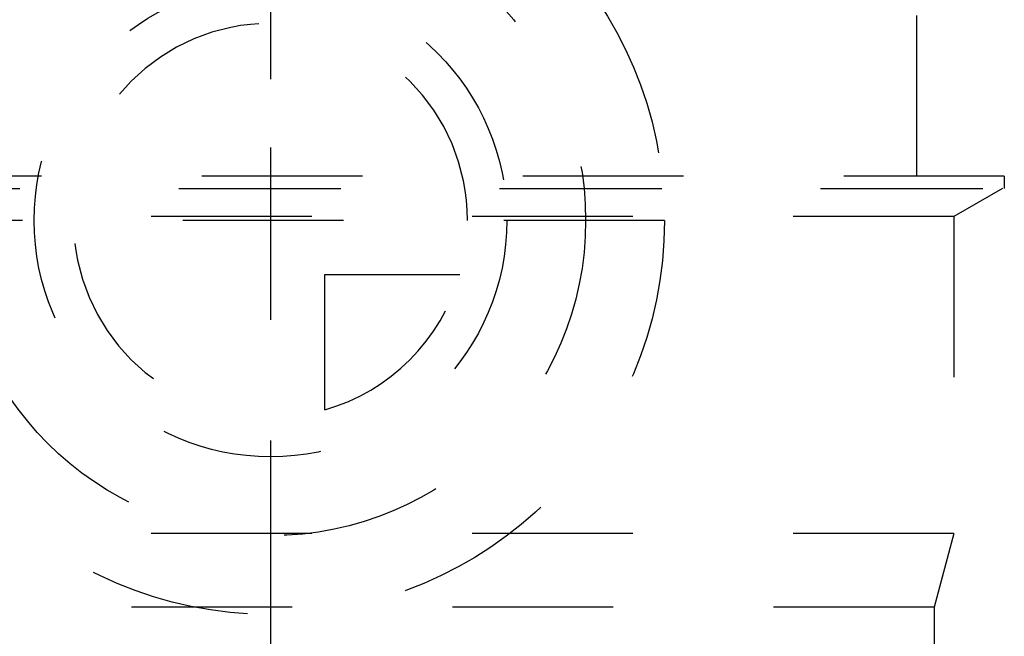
# Model space of a CAD drawing. Header units: millimetres. Extents: x 405 to 595, y 420 to 581.
# Tile 11 of 23: x 490 to 530, y 534 to 559. Entities that reach past the tile are written whole.
import ezdxf

# ---------------------------------------------------------------- set-up
doc = ezdxf.new("R2010")
doc.units = ezdxf.units.MM
doc.header["$LTSCALE"] = 65.185185
doc.linetypes.add('CENTER', pattern=[0.6, 0.375, -0.075, 0.075, -0.075])
doc.linetypes.add('HIDDEN', pattern=[0.2, 0.1, -0.1])
for name, color, linetype in [('ACHSEN_S', 7, 'CONTINUOUS'), ('FLAECHEN', 7, 'CONTINUOUS'), ('KONST.EL_MIT_GEO', 7, 'CONTINUOUS'), ('KURVEN', 7, 'CONTINUOUS')]:
    doc.layers.add(name, color=color, linetype=linetype)

msp = doc.modelspace()

# ---------------------------------------------------------------- linework, layer by layer
at = {"layer": 'ACHSEN_S', "color": 2, "linetype": 'CENTER'}
msp.add_line((500, 580.631), (500, 419.75), dxfattribs=at)
at = {"layer": 'FLAECHEN', "color": 8, "linetype": 'HIDDEN'}
for p, q in [((529.805, 552.25), (529.805, 551.75)), ((470.195, 551.75), (529.805, 551.75)), ((529.733, 551.75), (527.75, 550.605)), ((527.75, 550.605), (527.75, 537.736)), ((527.75, 537.736), (472.25, 537.736)), ((527.75, 537.736), (526.95, 534.75)), ((526.95, 534.75), (473.05, 534.75)), ((526.95, 534.75), (526.95, 525.75))]:
    msp.add_line(p, q, dxfattribs=at)
at = {"layer": 'KONST.EL_MIT_GEO', "color": 8, "linetype": 'HIDDEN'}
for p, q in [((526.25, 552.25), (526.25, 560.45)), ((529.805, 552.25), (470.195, 552.25)), ((470.267, 551.75), (529.733, 551.75)), ((527.75, 550.605), (472.25, 550.605))]:
    msp.add_line(p, q, dxfattribs=at)
at = {"layer": 'KURVEN', "color": 8, "linetype": 'HIDDEN'}
for p, q in [((500, 566.45), (500, 534.45)), ((516, 550.45), (484, 550.45)), ((502.2, 542.758), (502.2, 548.25)), ((502.2, 548.25), (507.692, 548.25))]:
    msp.add_line(p, q, dxfattribs=at)
for radius in [16, 12.8, 9.6]:
    msp.add_circle((500, 550.45), radius, dxfattribs=at)
for start, end in [(0, 270), (285.962, 344.038)]:
    msp.add_arc((500, 550.45), 8, start, end, dxfattribs=at)

doc.saveas('drawing.dxf')
